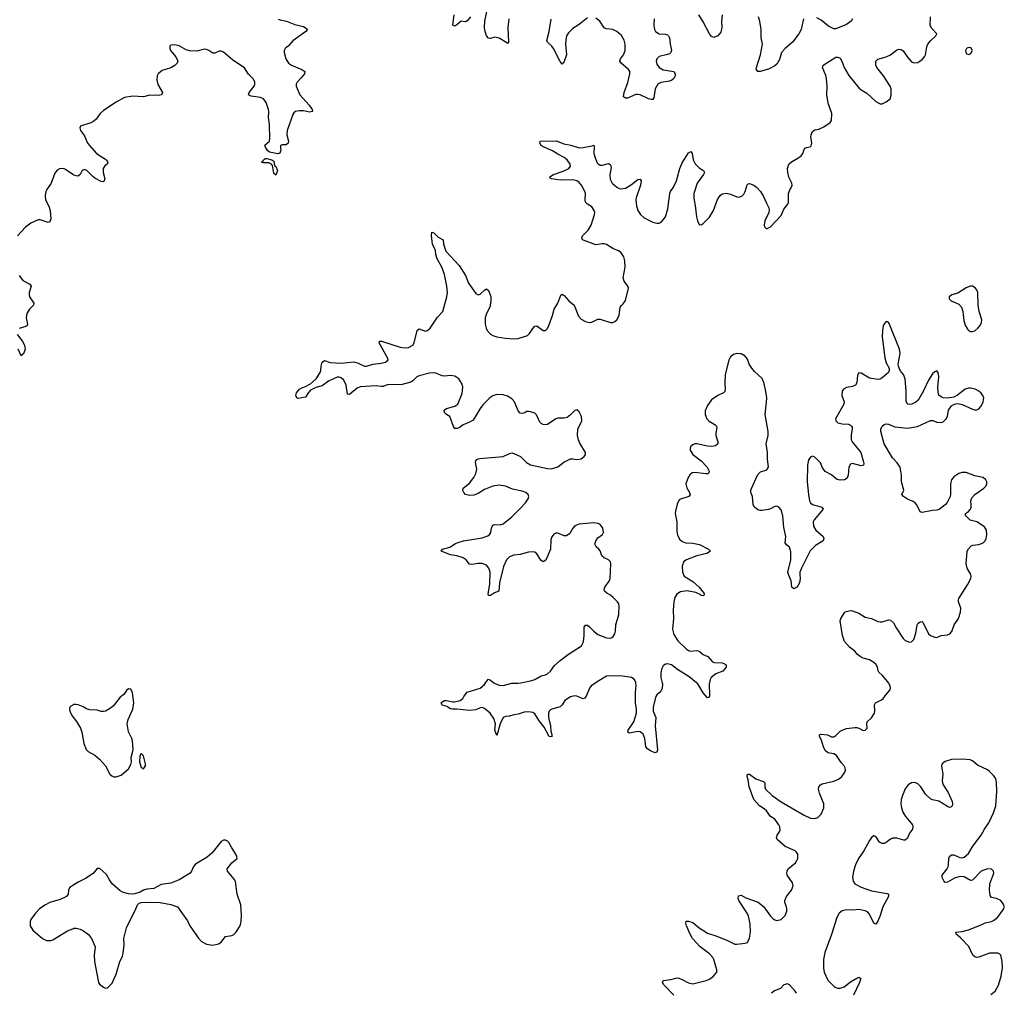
# Model space of a CAD drawing. Header units: inches. Extents: x 2143843 to 2212570, y 881249 to 1017455.
# Tile 29 of 54: x 2159495 to 2168851, y 947058 to 956303. Entities that reach past the tile are written whole.
import ezdxf

# ---------------------------------------------------------------- set-up
doc = ezdxf.new("R2010")
doc.units = ezdxf.units.IN
doc.header["$MEASUREMENT"] = 0
for name, color, linetype in [('C1954', 7, 'Continuous'), ('C1955', 7, 'Continuous'), ('C1964', 7, 'Continuous'), ('C1965', 7, 'Continuous')]:
    doc.layers.add(name, color=color, linetype=linetype)

msp = doc.modelspace()

# ---------------------------------------------------------------- linework, layer by layer
at = {"layer": 'C1954', "color": 6, "elevation": 500}
for points in [[(2160000, 949788.4), (2159982, 949778), (2159971.1, 949768.9), (2159966.4, 949753.6), (2159970.8, 949730), (2159990.5, 949690), (2160000, 949677.4)], [(2160000, 948074), (2159979.2, 948060.8), (2159968, 948050), (2159958, 948030), (2159954.8, 947990), (2159938.8, 947970), (2159878.7, 947941.3), (2159781, 947910), (2159732.8, 947887.2), (2159682, 947850), (2159645.5, 947810), (2159600.5, 947750), (2159593, 947730), (2159595.5, 947690), (2159620.5, 947650), (2159665.9, 947605.9), (2159710, 947570.3), (2159750, 947550.3), (2159790, 947548.8), (2159810, 947555.8), (2159950, 947641.3), (2160000, 947662.5)]]:
    msp.add_lwpolyline(points, dxfattribs=at)
at = {"layer": 'C1955', "color": 6, "elevation": 400}
for points in [[(2160000, 954832.9), (2159930, 954880.2), (2159910, 954888.2), (2159873.9, 954886.1), (2159850, 954872.3), (2159830, 954842.9), (2159795.2, 954750), (2159753.4, 954690), (2159744.4, 954670), (2159736.2, 954630), (2159739.7, 954590), (2159770.5, 954530.5), (2159783.4, 954490), (2159789.2, 954410.8), (2159785.7, 954390), (2159778.9, 954381.1), (2159764.4, 954375.6), (2159690, 954401), (2159670, 954401), (2159599.6, 954370), (2159551.3, 954330), (2159474.2, 954250)], [(2159490, 953870.2), (2159524.6, 953824.6), (2159592, 953790), (2159602.7, 953770), (2159585.1, 953710), (2159583.8, 953690), (2159589.1, 953670), (2159628.1, 953610), (2159626, 953590), (2159588.4, 953550), (2159563, 953510), (2159557.4, 953470), (2159570.2, 953410), (2159565.3, 953394.8), (2159553.9, 953386.1), (2159490, 953366.4)], [(2159469.4, 953310), (2159517.6, 953250), (2159539.8, 953210), (2159547.5, 953170), (2159530, 953127.8), (2159518.7, 953121.3), (2159510, 953108.7), (2159481.1, 953170)]]:
    msp.add_lwpolyline(points, dxfattribs=at)
at = {"layer": 'C1964', "color": 6}
for points, elevation in [([(2164968, 950000), (2164925.8, 949970), (2164909.4, 949950), (2164881.5, 949878.5), (2164865.4, 949854.6), (2164850, 949847.3), (2164790, 949872), (2164770, 949874.7), (2164730, 949866.5), (2164673.7, 949830), (2164649.7, 949790.3), (2164630, 949771.6), (2164550.4, 949750), (2164538.5, 949741.5), (2164526.8, 949730), (2164520.5, 949710), (2164519.2, 949670), (2164537.7, 949590), (2164541.6, 949541.6), (2164551.2, 949508.8), (2164550, 949485.1), (2164527.1, 949490), (2164478.7, 949578.7), (2164430, 949639.5), (2164390, 949705.7), (2164370, 949718.1), (2164330, 949724.5), (2164290, 949722.1), (2164230, 949700.2), (2164190, 949695.4), (2164150, 949682.8), (2164110, 949680.7), (2164090.3, 949670), (2164061.4, 949610), (2164030, 949499), (2164010, 949548), (2164015.2, 949610), (2163999.4, 949659.4), (2163965.8, 949710), (2163910, 949756), (2163890, 949763.9), (2163870, 949760.9), (2163830, 949743.4), (2163770, 949738), (2163650, 949749.9), (2163608, 949750), (2163590, 949753), (2163554.6, 949774.6), (2163508.5, 949788.5), (2163502, 949802), (2163500.7, 949810), (2163505.2, 949814.8), (2163530, 949830.2), (2163550, 949831.5), (2163610, 949819.5), (2163630, 949819.5), (2163679, 949830), (2163706, 949850), (2163714.5, 949870), (2163747.8, 949910), (2163870, 949949.3), (2163910, 949982.9), (2163921.1, 950000)], 400), ([(2164001.2, 950000), (2164011.6, 949991.6), (2164050, 949978.6), (2164090, 949974), (2164170, 949996.3), (2164230, 949995.4), (2164255.4, 950000)], 400), ([(2165600.6, 950000), (2165603, 949990), (2165600.5, 949950), (2165585.3, 949914.7), (2165550, 949885.1), (2165538.9, 949870), (2165513.6, 949770), (2165514.8, 949730), (2165538.3, 949670), (2165533.4, 949590), (2165556.7, 949363.3), (2165550, 949341.2), (2165530, 949332.7), (2165490, 949351.6), (2165463.6, 949370), (2165445.1, 949390), (2165434.3, 949470), (2165418.3, 949510), (2165404.6, 949524.6), (2165390, 949532.5), (2165370, 949535.7), (2165290, 949522), (2165272.7, 949530), (2165275.8, 949550), (2165330.3, 949629.7), (2165355.7, 949710), (2165356, 949750), (2165346.8, 949810), (2165346, 949910), (2165352.6, 949972.6), (2165350.5, 950000)], 400), ([(2165710.7, 947030), (2165616.8, 947130), (2165604.2, 947150), (2165609.6, 947170), (2165681.9, 947178.1), (2165730, 947193.2), (2165750, 947194.2), (2165790, 947180.5), (2165850, 947147.1), (2165890, 947136.8), (2166018.7, 947170), (2166050, 947182.2), (2166088.7, 947210), (2166118.7, 947250), (2166119.8, 947270), (2166089.8, 947370), (2166079.8, 947390), (2166050, 947422.5), (2165960.7, 947490), (2165887.2, 947570), (2165865.2, 947610), (2165831.3, 947690), (2165825.1, 947714.9), (2165827, 947733), (2165850, 947734.9), (2165890, 947722), (2165952, 947670), (2166030, 947620.2), (2166110, 947594.8), (2166213.9, 947553.9), (2166290, 947516.2), (2166310, 947513.8), (2166390, 947524), (2166410, 947532.4), (2166430, 947570.8), (2166440.3, 947630), (2166437.6, 947710), (2166421.4, 947781.4), (2166408.2, 947810), (2166328.6, 947930), (2166321.7, 947950), (2166325.1, 947974.9), (2166350, 947980.3), (2166396.3, 947956.3), (2166513.6, 947913.6), (2166565.6, 947870), (2166630, 947781.1), (2166650, 947759.5), (2166670, 947746), (2166690, 947740.3), (2166730, 947749), (2166770, 947786.7), (2166785.7, 947830), (2166785.4, 947850), (2166782, 947870), (2166765.1, 947910), (2166764.4, 947930), (2166781.5, 947970), (2166829.7, 948030), (2166843.5, 948070), (2166838, 948098), (2166789, 948170), (2166783.7, 948190), (2166786.2, 948210), (2166798.4, 948230), (2166865.8, 948290), (2166880.8, 948310), (2166888.9, 948331.1), (2166887.7, 948370), (2166876.4, 948390), (2166862.4, 948402.4), (2166770, 948442.6), (2166692.1, 948510), (2166685.8, 948530), (2166692.9, 948550), (2166719.3, 948590), (2166720.5, 948599.5), (2166717.5, 948630), (2166710, 948649.6), (2166670, 948703.5), (2166629.9, 948729.9), (2166590, 948782.9), (2166570, 948801.3), (2166524.8, 948830), (2166470.7, 948890.7), (2166426.6, 949010), (2166416.8, 949076.8), (2166406.9, 949110), (2166409.4, 949130), (2166430, 949130.2), (2166490, 949086.2), (2166561.8, 949061.8), (2166575.3, 949050), (2166575, 949010), (2166582.6, 948990), (2166646.2, 948930), (2166729.7, 948869.7), (2166950, 948740.7), (2167010, 948714.6), (2167050, 948709.4), (2167080.4, 948719.6), (2167109.9, 948750.1), (2167134.8, 948810), (2167136.8, 948850), (2167093.6, 948950), (2167085.5, 948990), (2167088.6, 949011.4), (2167104, 949030), (2167121.8, 949038.2), (2167230, 949065.5), (2167275.2, 949084.8), (2167307.7, 949110), (2167324.4, 949130), (2167336.8, 949150), (2167342.3, 949170), (2167339.5, 949190), (2167328.5, 949210), (2167301.9, 949241.9), (2167256.9, 949310), (2167230, 949324), (2167174.7, 949334.7), (2167150, 949356.5), (2167134.3, 949390), (2167115.4, 949455.4), (2167095.1, 949490), (2167094.8, 949505.2), (2167109.9, 949510.1), (2167170, 949504.6), (2167207.5, 949487.5), (2167230, 949486.5), (2167250, 949498), (2167290, 949538.9), (2167310, 949551), (2167350, 949565.7), (2167430, 949574.3), (2167450, 949575.1), (2167468.4, 949570), (2167510, 949546.5), (2167530, 949550.3), (2167547.4, 949570), (2167543.7, 949610), (2167547.6, 949630), (2167590, 949666), (2167617.2, 949710), (2167622.1, 949730), (2167616.8, 949790), (2167626.6, 949810), (2167683.6, 949836.4), (2167701.3, 949850), (2167727.1, 949890), (2167762, 949930), (2167768.8, 949950), (2167765.5, 949970), (2167749.3, 950000)], 400), ([(2166049.5, 950000), (2166048, 949992), (2166048.5, 949871.5), (2166039.9, 949860.1), (2166030, 949857), (2165990, 949904), (2165937.6, 949990), (2165925.8, 950000)], 400), ([(2160000, 949677.4), (2160033.4, 949633.4), (2160071.8, 949570), (2160083.6, 949530), (2160102.9, 949422.9), (2160125.7, 949365.7), (2160146, 949346), (2160210, 949310.4), (2160253, 949273), (2160310.4, 949210), (2160350.5, 949130.5), (2160370, 949114.8), (2160390, 949106.8), (2160410, 949107.3), (2160458.4, 949121.6), (2160530, 949182.8), (2160550, 949222.8), (2160556.8, 949250), (2160552.8, 949290), (2160571.1, 949350), (2160572.6, 949370), (2160566.9, 949446.9), (2160561.6, 949470), (2160530, 949535.3), (2160516.3, 949610), (2160525.6, 949650), (2160571.3, 949748.7), (2160578.7, 949810), (2160565.6, 949905.6), (2160550, 949938), (2160530, 949942), (2160510, 949928), (2160484.7, 949890), (2160450, 949864), (2160382.6, 949777.4), (2160349, 949751), (2160310, 949731.3), (2160290, 949726.6), (2160270, 949728), (2160230, 949738.7), (2160162.5, 949742.5), (2160130, 949752.3), (2160099, 949770), (2160050, 949789.3), (2160027.1, 949792.9), (2160007.3, 949792.7), (2160000, 949788.4)], 500), ([(2168724.1, 947035.9), (2168764.7, 947070), (2168795.1, 947124.9), (2168822.5, 947210), (2168833.4, 947290), (2168831.5, 947351.5), (2168818.9, 947410), (2168810, 947421.5), (2168790.9, 947430.9), (2168710.6, 947429.4), (2168610, 947392.5), (2168590, 947388.7), (2168570, 947394), (2168552.2, 947412.2), (2168513.2, 947493.2), (2168434.7, 947574.7), (2168392.8, 947610), (2168389.7, 947630), (2168450, 947636.1), (2168510, 947652.1), (2168630, 947698), (2168670, 947717.7), (2168730, 947730.2), (2168750, 947740.9), (2168786.9, 947770), (2168847.8, 947850), (2168851.1, 947870), (2168848, 947890), (2168818.4, 947930), (2168777.2, 947950), (2168730, 947957.4), (2168716.6, 947976.6), (2168710.5, 948030), (2168713.8, 948090), (2168750.6, 948190), (2168748.8, 948210), (2168728.6, 948228.6), (2168690, 948232.3), (2168632.2, 948210), (2168550, 948124.2), (2168530, 948121.4), (2168470, 948155.8), (2168430, 948157.3), (2168378.1, 948141.9), (2168310, 948103.5), (2168290, 948103.1), (2168275.8, 948115.8), (2168261.5, 948150), (2168261.5, 948170), (2168308.8, 948230), (2168317.3, 948250), (2168321.8, 948270), (2168323.2, 948330), (2168329.9, 948350.1), (2168350, 948364.7), (2168370, 948365.4), (2168430, 948340.2), (2168450, 948336.9), (2168470, 948343.2), (2168510, 948376.9), (2168552.2, 948447.8), (2168629.8, 948550), (2168662.2, 948610), (2168704.5, 948670), (2168750, 948762.4), (2168769.9, 948830), (2168781.4, 948970), (2168778.4, 949050), (2168769.1, 949090), (2168750, 949118.8), (2168710, 949157.8), (2168690, 949171.5), (2168596.3, 949216.3), (2168550, 949257.4), (2168527.2, 949267.2), (2168453.4, 949273.4), (2168350, 949272.2), (2168290, 949253.2), (2168260.8, 949230), (2168254.2, 949210), (2168266.1, 949130), (2168260.8, 949070), (2168263.6, 949050), (2168270.6, 949030), (2168317, 948957), (2168355.5, 948870), (2168359, 948850), (2168355.5, 948830), (2168342.5, 948817.5), (2168330, 948814.8), (2168310, 948823.8), (2168230, 948873.9), (2168170, 948886.2), (2168150, 948896.7), (2168102.1, 948942.1), (2168058.8, 949010), (2168030, 949038), (2168010, 949047.8), (2167989.3, 949050.7), (2167970, 949048.5), (2167938.7, 949030), (2167910, 948991.5), (2167883.2, 948930), (2167872.3, 948890), (2167869.2, 948850), (2167874.2, 948810), (2167887.3, 948770), (2167912.3, 948730), (2167967.1, 948667.1), (2167978.2, 948650), (2167983.2, 948630), (2167979.7, 948610), (2167950.1, 948569.9), (2167930, 948522), (2167910, 948505), (2167895.2, 948504.8), (2167830, 948521.8), (2167790, 948523.2), (2167770, 948514.4), (2167730, 948482.6), (2167710, 948473.6), (2167690, 948473), (2167666.3, 948486.3), (2167630, 948539.6), (2167610, 948546), (2167590, 948529.7), (2167570, 948501), (2167517.5, 948402.5), (2167465.5, 948330), (2167436.4, 948270), (2167417.6, 948210), (2167410.1, 948150), (2167415.3, 948115.3), (2167430.2, 948090), (2167490, 948055.6), (2167590, 948022.2), (2167736.9, 947996.9), (2167750.4, 947990), (2167750.3, 947970), (2167698, 947870), (2167672.5, 947787.5), (2167650, 947733.6), (2167630, 947706.9), (2167610, 947714), (2167570, 947799.8), (2167550, 947822), (2167530, 947833.1), (2167470, 947843.5), (2167410, 947839.9), (2167350, 947842.5), (2167310, 947831.5), (2167282.4, 947810), (2167259.6, 947770), (2167210, 947607.3), (2167145.4, 947434.6), (2167132.7, 947370), (2167131.5, 947291.5), (2167138.1, 947250), (2167173.4, 947173.4), (2167234, 947114), (2167250, 947102.6), (2167270, 947096.6), (2167290, 947097), (2167329, 947111), (2167390, 947158.3), (2167450, 947192.2), (2167470, 947200.3), (2167487.7, 947190), (2167474.4, 947150), (2167417, 947030)], 400), ([(2160000, 947662.5), (2160010, 947666.7), (2160030, 947668.4), (2160070, 947657.1), (2160101.4, 947641.4), (2160147.1, 947607.1), (2160176.3, 947570), (2160210.6, 947490), (2160201.6, 947410), (2160206.7, 947350), (2160244, 947150), (2160253.7, 947133.7), (2160290, 947106), (2160310, 947096), (2160330, 947101), (2160373.9, 947146.1), (2160412.8, 947230), (2160445.1, 947350), (2160470, 947399.1), (2160478.4, 947430), (2160487.4, 947510), (2160485.4, 947570), (2160509.6, 947670), (2160598, 947850), (2160613.2, 947890), (2160630, 947904), (2160649.7, 947910.3), (2160724.2, 947915.8), (2160830, 947911.6), (2160930, 947892.7), (2160994.8, 947870), (2161090, 947736), (2161113, 947690), (2161192.7, 947572.7), (2161222.2, 947542.2), (2161270, 947514.4), (2161330, 947506.7), (2161382.7, 947517.3), (2161410, 947533.4), (2161450, 947586.8), (2161510, 947598), (2161530, 947607.7), (2161550, 947627.3), (2161588.3, 947690), (2161598.5, 947730), (2161603.9, 947790), (2161594.6, 947890), (2161560.9, 947990), (2161546.8, 948110), (2161534.1, 948134.1), (2161469.4, 948210), (2161465.6, 948230), (2161510, 948288.4), (2161562, 948330), (2161559, 948350), (2161549, 948370), (2161509.2, 948430), (2161482, 948482), (2161470, 948495.3), (2161450, 948504), (2161430, 948504), (2161410, 948492.7), (2161321.2, 948378.8), (2161276.9, 948343.1), (2161165.3, 948274.8), (2161146.5, 948253.5), (2161128.2, 948210), (2161114, 948190), (2161010, 948127.3), (2160930, 948095.1), (2160838, 948082), (2160770, 948045.2), (2160702, 948038), (2160670.7, 948029.3), (2160638, 948010), (2160590, 947993), (2160570, 947989.7), (2160530, 947994.8), (2160470, 948009.7), (2160450, 948021.6), (2160374.5, 948090), (2160347.2, 948127.2), (2160318.6, 948178.6), (2160254.8, 948234.8), (2160230, 948233.2), (2160191.7, 948188.3), (2160119.4, 948140.6), (2160050, 948105.6), (2160000, 948074)], 500), ([(2166876, 947050), (2166863.5, 947070), (2166810.9, 947130), (2166790, 947136.8), (2166754.9, 947130), (2166725.9, 947094.1), (2166667.1, 947072.9), (2166638.7, 947050)], 400)]:
    msp.add_lwpolyline(points, dxfattribs=dict(at, elevation=elevation))
at = {"layer": 'C1964', "color": 6, "elevation": 500}
msp.add_lwpolyline([(2160650, 949329.2), (2160634.9, 949305.1), (2160634, 949250), (2160650, 949194.8), (2160670, 949180.7), (2160689.4, 949210), (2160689.4, 949230.6), (2160670, 949305.2)], close=True, dxfattribs=at)
at = {"layer": 'C1965', "color": 6, "elevation": 400}
for points in [[(2163777.9, 956330), (2163748.1, 956291.9), (2163730, 956282.3), (2163690, 956289.8), (2163650, 956254.3), (2163630, 956243), (2163609.7, 956249.7), (2163624, 956350)], [(2164143.6, 956310), (2164133.7, 956230), (2164138.9, 956090), (2164130, 956076.2), (2164124, 956084), (2164050, 956127.6), (2164010, 956136.8), (2163970, 956125.8), (2163950, 956127.4), (2163930, 956149.7), (2163916.5, 956190), (2163911.1, 956230), (2163915.2, 956290), (2163941, 956410)], [(2166170.1, 956349.9), (2166164.8, 956290), (2166166.8, 956230), (2166156.3, 956183.7), (2166130, 956149.5), (2166090, 956134.5), (2166070, 956144.5), (2166050, 956167.8), (2165990, 956283.6), (2165948.5, 956348.5)], [(2161950, 956308.5), (2161970, 956301), (2162030, 956287.8), (2162110, 956259), (2162190, 956238.2), (2162208.2, 956230), (2162228, 956210), (2162214.9, 956190), (2162090, 956100.8), (2162050, 956056), (2162017.8, 956030), (2162008.2, 956010), (2162006.4, 955990), (2162023, 955930), (2162050, 955889.3), (2162077.4, 955870), (2162177.1, 955830), (2162204.2, 955810), (2162200.3, 955790), (2162170.2, 955750), (2162132.2, 955710), (2162123.2, 955690), (2162121.6, 955670), (2162157.6, 955590), (2162246.4, 955490), (2162273, 955450), (2162277.6, 955430), (2162250, 955424.9), (2162190, 955436.7), (2162150, 955437.9), (2162114, 955430), (2162100.7, 955419.3), (2162090, 955401.6), (2162035.1, 955250), (2162034.4, 955210), (2162048.5, 955150), (2162046.7, 955130), (2162027.6, 955112.4), (2161987.9, 955112.1), (2161974, 955106), (2161971.6, 955090), (2161975.9, 955064.1), (2161965.3, 955034.7), (2161947.5, 955027.5), (2161870, 955044.5), (2161850, 955060.7), (2161829.7, 955090), (2161825.4, 955110), (2161867.8, 955150), (2161870.6, 955169.4), (2161867.3, 955310), (2161858.5, 955370), (2161862.1, 955430), (2161857.9, 955450), (2161836.5, 955516.5), (2161810, 955550.5), (2161782.4, 955562.4), (2161694.8, 955574.8), (2161668, 955588), (2161674.5, 955610), (2161721.4, 955670), (2161729.9, 955690), (2161729.9, 955710), (2161716.7, 955736.7), (2161670, 955784.4), (2161630, 955844.2), (2161518.8, 955918.8), (2161430, 955993.3), (2161410, 956003.5), (2161390, 956003.5), (2161350, 955984.8), (2161330, 955984.8), (2161291.8, 956011.8), (2161270, 956020.8), (2161250, 956022.4), (2161177.1, 956002.9), (2161110, 956007.3), (2161078, 956018), (2161010, 956055.5), (2160970, 956064.4), (2160930, 956060.9), (2160920.5, 956050), (2160920.4, 956030), (2160928.8, 956010), (2160976.9, 955950), (2160996.9, 955910), (2160991.8, 955890), (2160970, 955867.1), (2160930, 955845.6), (2160850, 955821.6), (2160809.2, 955790), (2160801, 955770), (2160798.2, 955730), (2160808.4, 955688.4), (2160850.4, 955610), (2160840.7, 955590), (2160810, 955583.1), (2160730, 955587.1), (2160670, 955568.3), (2160570, 955575.1), (2160490, 955564.2), (2160410, 955520.4), (2160290, 955439.8), (2160260.7, 955410), (2160221.7, 955358.3), (2160200.6, 955339.4), (2160170, 955322.4), (2160074, 955290), (2160065.3, 955274.7), (2160072.7, 955250), (2160110, 955199.1), (2160137.2, 955137.2), (2160154.3, 955110), (2160223.6, 955030), (2160318.7, 954970), (2160333.4, 954950), (2160326.4, 954930), (2160304.7, 954915.3), (2160287.8, 954890), (2160286.9, 954850), (2160302.3, 954790), (2160295.4, 954764.6), (2160290, 954761.1), (2160270, 954766), (2160210, 954797), (2160190, 954811.6), (2160133.8, 954870), (2160110, 954878.9), (2160089.1, 954870), (2160068.6, 954831.4), (2160050, 954817.2), (2160030, 954818), (2160010, 954826.1), (2160000, 954832.9)], [(2164255.4, 950000), (2164350, 950017.3), (2164389.9, 950030.1), (2164450, 950067.1), (2164490, 950076.1), (2164510, 950085.8), (2164538.3, 950110), (2164576.6, 950163.4), (2164630, 950213.2), (2164708.7, 950271.3), (2164834.3, 950350), (2164853.7, 950390), (2164859.5, 950450), (2164859.6, 950530), (2164870, 950547.3), (2164890, 950546.4), (2164910, 950532.2), (2164950.3, 950490), (2164990, 950459.5), (2165070, 950426.3), (2165110, 950424), (2165130, 950434.9), (2165150, 950463.8), (2165157.8, 950490), (2165159.1, 950550), (2165187.2, 950650), (2165192.3, 950732.3), (2165187.7, 950750), (2165174.5, 950770), (2165135.6, 950810), (2165110, 950833.8), (2165072.7, 950852.7), (2165051.1, 950871.1), (2165048.3, 950890), (2165055.1, 950910), (2165094.7, 950965.3), (2165107.1, 950990), (2165111.3, 951130), (2165107.4, 951150), (2165091.2, 951170), (2165048.2, 951188.2), (2165025.9, 951205.9), (2165010, 951254), (2164998.8, 951270), (2164971.8, 951291.8), (2164962, 951310), (2164962.8, 951330), (2164977.4, 951362.6), (2164990, 951378.2), (2165031.9, 951410), (2165042.2, 951430), (2165035.7, 951470), (2165023.9, 951490), (2165006.6, 951506.6), (2164990, 951514.2), (2164950, 951521.8), (2164810, 951507.3), (2164768.5, 951491.5), (2164749.4, 951470.6), (2164722.5, 951417.5), (2164690, 951397.6), (2164670, 951397.3), (2164610, 951423.1), (2164590, 951421.1), (2164570, 951411.2), (2164551.3, 951388.7), (2164542.5, 951357.5), (2164538.2, 951270), (2164493.2, 951166.9), (2164470, 951149.7), (2164450, 951162.6), (2164410, 951226.2), (2164390, 951240.7), (2164370, 951244.6), (2164330, 951241.6), (2164250, 951218.6), (2164190, 951213.9), (2164150, 951198.2), (2164120.2, 951170), (2164093.5, 951106.5), (2164054, 950950), (2164048, 950872), (2164005.5, 950854.5), (2163969.7, 950829.7), (2163950, 950829.5), (2163945.5, 950845.5), (2163963.1, 950936.9), (2163964, 951050), (2163952.6, 951090), (2163930, 951116.5), (2163890, 951135.2), (2163850, 951135.4), (2163790, 951124.2), (2163770, 951127.7), (2163736.4, 951170), (2163710, 951186.4), (2163647.8, 951207.8), (2163590, 951217.7), (2163500.9, 951250), (2163514, 951270), (2163580.7, 951290), (2163636.6, 951323.4), (2163670, 951337.7), (2163710.5, 951349.5), (2163890, 951376.4), (2163942.4, 951397.6), (2163958.8, 951410), (2163971.3, 951428.7), (2163976.5, 951470), (2163990, 951499.1), (2164010, 951503), (2164059.6, 951500.4), (2164088.3, 951511.7), (2164170, 951577.8), (2164250, 951656.6), (2164301.2, 951710), (2164327.6, 951750), (2164331.3, 951770), (2164326.2, 951790), (2164303.5, 951810), (2164270, 951821.1), (2164179.2, 951839.2), (2164110, 951868.8), (2164050, 951878), (2163990.1, 951869.9), (2163910, 951835.7), (2163850, 951800.2), (2163810, 951782.5), (2163770, 951778.9), (2163731, 951791), (2163713.6, 951810), (2163706.9, 951826.9), (2163709.6, 951850), (2163770, 951897.7), (2163809, 951950), (2163829, 951990), (2163838.7, 952030), (2163827, 952093), (2163828.6, 952110), (2163838.6, 952121.4), (2163850.7, 952129.3), (2163867.7, 952132.3), (2164089.1, 952150.9), (2164150, 952180.7), (2164170, 952185.2), (2164190, 952180.7), (2164252.4, 952152.4), (2164310, 952095.2), (2164350, 952072.9), (2164510, 952037.1), (2164544.9, 952035.1), (2164610, 952052.3), (2164664, 952096), (2164730, 952129.1), (2164750, 952130.2), (2164790, 952123.2), (2164830, 952129), (2164858.7, 952150), (2164871.3, 952170), (2164871.3, 952190), (2164817.3, 952277.3), (2164804, 952310), (2164795.4, 952350), (2164798.4, 952410), (2164836, 952490), (2164833.1, 952530), (2164810, 952577), (2164790, 952593.2), (2164770, 952589.4), (2164730, 952545.6), (2164697.2, 952522.8), (2164670, 952515.1), (2164610, 952514.5), (2164590, 952508.6), (2164510, 952455.1), (2164490, 952450.8), (2164470, 952454.2), (2164450, 952463.5), (2164436.8, 952476.8), (2164405.9, 952545.9), (2164390, 952561.6), (2164350, 952576.3), (2164330, 952578.9), (2164310, 952577.7), (2164293.3, 952566.7), (2164270, 952560.3), (2164250, 952563.5), (2164230, 952585.1), (2164195.2, 952670), (2164170, 952698.9), (2164130, 952723.7), (2164090, 952738.3), (2164030, 952738.9), (2163992.3, 952727.7), (2163962.8, 952710), (2163896.4, 952643.6), (2163870, 952608.7), (2163802.9, 952497.1), (2163770, 952477), (2163710, 952451.8), (2163670, 952423.2), (2163650, 952416.2), (2163630, 952416.9), (2163617.4, 952437.4), (2163583.5, 952530), (2163550, 952550.7), (2163529.9, 952569.9), (2163528.4, 952590), (2163550, 952605.7), (2163629.9, 952630.1), (2163658.4, 952650), (2163700.2, 952750), (2163706.9, 952810), (2163700, 952840), (2163667.7, 952887.7), (2163630, 952915), (2163590, 952922.2), (2163530, 952914.8), (2163510, 952917.7), (2163450, 952943.7), (2163430, 952946.6), (2163390, 952942.9), (2163290, 952917.7), (2163270, 952908.4), (2163230.1, 952869.9), (2163210, 952857.8), (2163130, 952835.6), (2163070, 952831.4), (2163004.5, 952835.5), (2162987.3, 952832.7), (2162950, 952816.5), (2162930, 952814.8), (2162881.5, 952821.5), (2162730, 952814.6), (2162700.8, 952799.2), (2162630, 952741.7), (2162610, 952742.7), (2162596.5, 952830), (2162576.1, 952876.1), (2162550, 952899.2), (2162530, 952905.3), (2162510, 952904.5), (2162430, 952865.8), (2162370, 952821.3), (2162310, 952806.1), (2162259.5, 952780.5), (2162239.4, 952760.6), (2162210, 952716.4), (2162142.2, 952702.3), (2162127.1, 952707.1), (2162118, 952730), (2162124.2, 952755.8), (2162152, 952790), (2162175.2, 952804.8), (2162210, 952815.4), (2162257.5, 952842.5), (2162311.6, 952888.4), (2162349.9, 952950.1), (2162356.8, 952970), (2162358.2, 953010), (2162370, 953048.4), (2162390, 953064.2), (2162445.5, 953045.5), (2162550, 953038.3), (2162670, 953050.1), (2162710, 953037.1), (2162770, 953008.9), (2162790, 953010.1), (2162850, 953029.6), (2162930, 953038.8), (2162970, 953048.1), (2162995.1, 953070), (2162990.8, 953090), (2162909.8, 953230), (2162912.7, 953247.3), (2162933.8, 953246.2), (2163109.1, 953189.1), (2163150, 953184.2), (2163190, 953188.3), (2163230, 953208.6), (2163243.9, 953230), (2163271.1, 953350), (2163290, 953363.5), (2163350, 953343.5), (2163370, 953350.2), (2163394.4, 953370), (2163465.1, 953474.9), (2163514.6, 953530), (2163554.4, 953670), (2163558.5, 953710), (2163554.2, 953770), (2163530, 953879.5), (2163506.2, 953950), (2163461.4, 954030), (2163449.8, 954070), (2163445.7, 954110), (2163417.9, 954170), (2163406.9, 954253.1), (2163410, 954284.7), (2163430, 954275.5), (2163470, 954234.9), (2163517.6, 954210), (2163522, 954170), (2163542.8, 954102.8), (2163670, 953966.2), (2163730.1, 953870), (2163758.2, 953798.2), (2163830, 953700.3), (2163850, 953688.9), (2163870, 953692.9), (2163910, 953733.4), (2163930, 953743.6), (2163950, 953728.4), (2163971.4, 953671.4), (2163971.9, 953631.9), (2163961.4, 953570), (2163930.7, 953510), (2163917.8, 953470), (2163916.5, 953410), (2163926, 953370), (2163936.5, 953350), (2163970, 953312.9), (2163990, 953300.2), (2164027.2, 953287.2), (2164110, 953275.5), (2164190, 953268.6), (2164230, 953274.2), (2164319, 953301), (2164339.2, 953320.8), (2164370, 953369.2), (2164389, 953390), (2164410, 953394.6), (2164470, 953347.5), (2164490, 953349.2), (2164510, 953369.1), (2164522.5, 953397.5), (2164556.9, 953490), (2164572.2, 953550), (2164609.4, 953610), (2164636.8, 953683.2), (2164650, 953693.8), (2164670, 953681.8), (2164711.9, 953631.9), (2164762.3, 953590), (2164805.3, 953485.3), (2164830, 953457.2), (2164870, 953432.8), (2164910, 953424), (2164930, 953427.9), (2164990, 953455), (2165010, 953456.6), (2165110, 953424.9), (2165130, 953425.5), (2165150, 953434.3), (2165168.2, 953450), (2165189.8, 953490), (2165200.5, 953570), (2165212.3, 953587.7), (2165230, 953602.4), (2165250, 953634), (2165279.1, 953750), (2165274.3, 953770), (2165239.3, 953819.2), (2165230.6, 953850), (2165249.2, 953950), (2165246, 954010), (2165235.5, 954050), (2165210, 954087), (2165190, 954102.6), (2165130, 954128.2), (2165070, 954165), (2165050, 954172.3), (2165030, 954173.2), (2164970, 954163.6), (2164842, 954210), (2164835.8, 954230), (2164843.9, 954250), (2164897, 954303), (2164925, 954350), (2164958, 954450), (2164959, 954470), (2164953.7, 954490), (2164930, 954524.2), (2164889.4, 954549.4), (2164871.4, 954570), (2164867.4, 954590), (2164871.9, 954650), (2164866, 954670), (2164833, 954730), (2164810, 954755.8), (2164788.7, 954770), (2164750, 954780.1), (2164630, 954778.8), (2164548.8, 954788.8), (2164537, 954797), (2164532.3, 954810), (2164568.7, 954830), (2164657.9, 954862.1), (2164711.8, 954888.2), (2164728.3, 954910), (2164727.2, 954930), (2164697.3, 954970), (2164670, 954993.4), (2164610, 955023.3), (2164556.4, 955056.4), (2164477.3, 955090), (2164450, 955108.6), (2164436.8, 955130), (2164441.2, 955150), (2164592, 955152), (2164663.9, 955124), (2164730.9, 955110.9), (2164810, 955086.3), (2164850, 955086.9), (2164936, 955104), (2164950, 955110.4), (2164953.9, 955093.9), (2164951.3, 955030), (2164962.6, 954990), (2164983.5, 954943.5), (2164992.1, 954932.1), (2165010, 954921.5), (2165030, 954921.7), (2165090, 954935.5), (2165107.1, 954927.1), (2165113.4, 954913.4), (2165114.4, 954894.4), (2165103.9, 954830), (2165106.1, 954786.1), (2165124.7, 954750), (2165170, 954711.3), (2165190, 954699.7), (2165210, 954695.2), (2165250, 954701), (2165310, 954735.6), (2165370, 954782.9), (2165390, 954788.5), (2165399.7, 954770), (2165395.5, 954730), (2165351.7, 954610), (2165348.6, 954590), (2165354.7, 954534.7), (2165367.5, 954490), (2165392.4, 954452.4), (2165430, 954419.8), (2165510, 954377.5), (2165550, 954368.3), (2165570, 954370.2), (2165590, 954379.7), (2165610, 954399.1), (2165630, 954430.3), (2165653.3, 954506.7), (2165671.8, 954650), (2165679.9, 954670), (2165707.9, 954712.1), (2165734.7, 954770), (2165767.8, 954890), (2165790, 954942.7), (2165850, 955038.3), (2165871.4, 955051.4), (2165885.3, 955030), (2165895.9, 954970), (2165913.7, 954933.7), (2165950, 954894.3), (2165991.8, 954870), (2166000.8, 954850), (2165992.9, 954830), (2165931, 954750), (2165900.9, 954650), (2165900.2, 954610), (2165917.7, 954510), (2165925.8, 954430), (2165935.2, 954390), (2165950, 954356.3), (2165970, 954353.7), (2165990, 954365.5), (2166050, 954426.2), (2166089, 954490), (2166125.2, 954594.8), (2166150, 954632.4), (2166170, 954647.2), (2166210, 954654.7), (2166250, 954644.1), (2166310, 954618), (2166330, 954614.9), (2166360.5, 954630), (2166375.4, 954644.6), (2166388.7, 954670), (2166407.3, 954732.7), (2166418, 954742), (2166430, 954744.9), (2166470, 954730.3), (2166496, 954710), (2166535.6, 954670), (2166560.8, 954630), (2166590, 954558.8), (2166614.9, 954514.9), (2166617.1, 954497.1), (2166614, 954470), (2166574.9, 954390), (2166568.4, 954348.4), (2166573.4, 954333.4), (2166590, 954316), (2166630, 954335.5), (2166730, 954442), (2166757.2, 954502.8), (2166793.3, 954550), (2166801.3, 954570), (2166801.7, 954650), (2166814, 954686), (2166829.7, 954710), (2166834.2, 954730), (2166831.8, 954750), (2166804.9, 954804.9), (2166792.8, 954850), (2166792.1, 954890), (2166805.1, 954930), (2166827.7, 954952.3), (2166890, 954987.6), (2166919.7, 955010), (2166937.3, 955030), (2166949.8, 955070.2), (2166958.7, 955081.3), (2166970, 955088.9), (2167005.1, 955094.9), (2167016.2, 955103.8), (2167023, 955130), (2167011.9, 955190), (2167015.1, 955210), (2167030, 955241.3), (2167050, 955255.2), (2167090, 955263.2), (2167134.8, 955285.2), (2167194.9, 955325.1), (2167210, 955346), (2167212.8, 955410), (2167177.5, 955510), (2167164.4, 955590), (2167168.5, 955670), (2167161.4, 955741.4), (2167154.1, 955774.1), (2167123, 955850), (2167128.5, 955871.5), (2167250, 955946.7), (2167270, 955946.7), (2167290, 955937.1), (2167307.3, 955907.3), (2167330.2, 955850), (2167373.2, 955773.3), (2167470, 955655.6), (2167490, 955636.5), (2167543.8, 955603.8), (2167630, 955526.3), (2167670, 955503.7), (2167690, 955503.1), (2167730, 955521.3), (2167767.3, 955550), (2167775.6, 955584.4), (2167775.5, 955644.5), (2167766.3, 955670), (2167704.2, 955770), (2167639.4, 955850), (2167629.8, 955870.2), (2167630, 955910.4), (2167650.7, 955929.3), (2167730, 955951.1), (2167770, 955967.8), (2167826.4, 956013.6), (2167850, 956023.8), (2167870, 956020.6), (2167890, 956006), (2167930, 955947.4), (2167970, 955902.3), (2167990, 955892.7), (2168030, 955897.3), (2168070, 955924), (2168093.5, 955950), (2168103.5, 955970), (2168116.1, 956043.9), (2168125.1, 956070), (2168150, 956103), (2168201.2, 956150), (2168209.2, 956170), (2168160.9, 956220.9), (2168146.9, 956246.9), (2168148.3, 956330)], [(2164890, 956321), (2164810, 956256.8), (2164750, 956219.3), (2164710, 956177.3), (2164691.8, 956148.2), (2164682.9, 956110), (2164682.1, 956070), (2164691.7, 955970), (2164670, 955904.5), (2164650, 955879.6), (2164630, 955906), (2164568.6, 956030), (2164552.1, 956052.1), (2164509.4, 956089.4), (2164504.8, 956104.8), (2164526.8, 956190), (2164546.6, 956306.6)], [(2165523.9, 956310), (2165520.2, 956250), (2165525.6, 956210), (2165537.7, 956190), (2165570, 956170.2), (2165630, 956164.9), (2165650, 956158.7), (2165660.4, 956150), (2165668.7, 956130), (2165674.9, 956070), (2165686.7, 956030), (2165687.9, 956010), (2165680.9, 955990), (2165670, 955979.8), (2165650, 955971.9), (2165570, 955954.6), (2165547.7, 955932.3), (2165542.3, 955910), (2165550, 955881.3), (2165572.7, 955850), (2165610, 955827), (2165710.2, 955810.2), (2165724.9, 955790), (2165722.6, 955770), (2165710, 955742.9), (2165692.7, 955727.3), (2165670, 955719.8), (2165590, 955707.4), (2165559.1, 955690), (2165532.7, 955647.3), (2165520.9, 955559.1), (2165510, 955544.2), (2165496, 955544), (2165470, 955549.8), (2165390, 955587.7), (2165370, 955591.8), (2165349.4, 955590.6), (2165270, 955556), (2165250, 955555.6), (2165232, 955570), (2165238.7, 955610), (2165275.1, 955704.9), (2165293.3, 955790), (2165292.2, 955810), (2165280.3, 955830), (2165208.9, 955888.9), (2165198, 955910), (2165204, 955930), (2165234, 955970), (2165248.1, 956010), (2165248.8, 956070), (2165239.4, 956110), (2165212.5, 956152.5), (2165169.6, 956189.6), (2165130, 956209), (2165070, 956215.9), (2165050, 956226.4), (2165008.6, 956290), (2164970, 956317.4)], [(2166947.3, 956312.7), (2166940.4, 956299.6), (2166920.1, 956210), (2166897.7, 956170), (2166836.9, 956090), (2166768.2, 956030), (2166735.4, 955990), (2166713.8, 955926.2), (2166690, 955881.7), (2166670, 955863.8), (2166610, 955834.2), (2166530, 955809.8), (2166510, 955811.8), (2166493.6, 955833.6), (2166495.4, 955850), (2166535, 955970), (2166551.9, 956070), (2166541.1, 956130), (2166539.2, 956210), (2166529.1, 956289.1), (2166516.4, 956330)], [(2167408, 956310), (2167395.5, 956290), (2167350, 956258.2), (2167250, 956216.5), (2167230, 956215.9), (2167181.4, 956241.4), (2167110, 956298.7), (2167070, 956320.6)], [(2167749.3, 950000), (2167743.9, 950010), (2167693.6, 950070), (2167659.6, 950099.6), (2167652.4, 950112.4), (2167645.4, 950150), (2167630, 950176.1), (2167610, 950193.9), (2167570, 950217), (2167510, 950235.1), (2167481, 950250), (2167456.2, 950270), (2167430, 950301.4), (2167379.2, 950339.2), (2167333.8, 950393.8), (2167313.6, 950450), (2167291.1, 950590), (2167296.3, 950610), (2167337, 950670), (2167350, 950678.7), (2167390, 950688.5), (2167410, 950685.3), (2167470, 950662), (2167530, 950624), (2167590, 950611.3), (2167650, 950583.9), (2167670, 950579.1), (2167690, 950579.7), (2167750, 950599.1), (2167770, 950594), (2167798, 950570), (2167822.5, 950522.5), (2167890, 950420.3), (2167910, 950402), (2167950, 950386.3), (2167970, 950388.8), (2167990, 950410.5), (2168009.3, 950470.8), (2168023, 950550), (2168030, 950562), (2168050, 950578.2), (2168070, 950581.3), (2168075.8, 950575.8), (2168130, 950464), (2168150, 950450.6), (2168190, 950434), (2168210, 950430.7), (2168250, 950450.4), (2168310, 950454.4), (2168333.5, 950466.5), (2168352, 950488), (2168375.1, 950550), (2168416.4, 950610), (2168434.8, 950670), (2168437.2, 950710), (2168416.5, 950770), (2168414.4, 950790), (2168418.2, 950801.9), (2168501.5, 950930), (2168534.5, 950990), (2168536.8, 951010), (2168532.9, 951030), (2168498.6, 951090), (2168488.2, 951130), (2168499, 951250), (2168510, 951274.3), (2168537.6, 951302.4), (2168551.4, 951308.6), (2168610, 951313), (2168651.2, 951328.8), (2168668.4, 951350), (2168677.3, 951370), (2168686.2, 951410), (2168682.6, 951450), (2168662, 951482), (2168588.5, 951528.5), (2168526.4, 951546.4), (2168482.3, 951590), (2168483.5, 951610), (2168510, 951629.1), (2168530, 951651.8), (2168536.7, 951670), (2168537.3, 951690), (2168531.6, 951730), (2168541.5, 951758.5), (2168571.4, 951788.6), (2168657.7, 951850), (2168676, 951870), (2168685.4, 951890), (2168684, 951910), (2168676.9, 951930), (2168650, 951951.9), (2168570, 951968.4), (2168490, 951999.2), (2168450, 951999.9), (2168418, 951990), (2168370, 951956.5), (2168349.5, 951930), (2168339.1, 951890), (2168339.6, 951790), (2168335.8, 951770), (2168306.7, 951713.3), (2168287.9, 951692.1), (2168231.4, 951648.6), (2168210, 951640.3), (2168170, 951637.4), (2168070, 951619.4), (2168050, 951626), (2168018.8, 951690), (2168004, 951710), (2167983.7, 951723.7), (2167930, 951743.9), (2167893.5, 951770), (2167878.7, 951790), (2167895.3, 951830), (2167872.7, 951910), (2167873.1, 951973.1), (2167860.4, 952050), (2167831.7, 952091.7), (2167790, 952138.5), (2167708.9, 952270), (2167677.7, 952390), (2167676.9, 952410), (2167690, 952439.3), (2167710, 952454.6), (2167730, 952460.3), (2167750, 952456.9), (2167811.6, 952431.6), (2167930, 952420.4), (2168025.4, 952434.6), (2168150, 952492.3), (2168171.9, 952491.9), (2168210, 952477.3), (2168250, 952474.3), (2168270, 952481.7), (2168299.8, 952510), (2168309.8, 952530), (2168322, 952590), (2168348.5, 952631.5), (2168370, 952646.7), (2168390, 952653), (2168410, 952654.9), (2168450, 952646), (2168550, 952601.1), (2168570, 952594), (2168590, 952594.9), (2168610, 952605.5), (2168630, 952628.2), (2168651.3, 952671.3), (2168655.1, 952710), (2168646.9, 952730), (2168630, 952752.8), (2168610, 952771.1), (2168572.7, 952790), (2168530, 952801.1), (2168510, 952801.1), (2168478, 952790), (2168406.7, 952733.3), (2168370, 952715.6), (2168310, 952705.1), (2168270, 952709.6), (2168250, 952717.6), (2168230, 952735.1), (2168221.1, 952761.1), (2168219.4, 952810), (2168228, 952908), (2168222.7, 952950), (2168210, 952965.2), (2168190, 952956), (2168170, 952936.2), (2168130, 952876.9), (2168083.5, 952776.5), (2168032.7, 952687.3), (2168011.9, 952668.1), (2167972.6, 952647.4), (2167950, 952644.2), (2167929.8, 952649.8), (2167917.2, 952677.2), (2167917, 952770), (2167909.1, 952890), (2167894, 952930), (2167861.8, 952970), (2167845, 953010), (2167843.7, 953030), (2167861, 953130), (2167855.6, 953170), (2167755.5, 953415.5), (2167750, 953426), (2167742, 953430), (2167730, 953434), (2167724.9, 953430), (2167710, 953412.7), (2167700.3, 953390), (2167692.7, 953347.3), (2167691.2, 953290), (2167714.5, 953090), (2167730, 953040.4), (2167757.1, 952990), (2167757.8, 952970), (2167749.6, 952950.4), (2167690, 952898.6), (2167670, 952886.3), (2167650, 952884.1), (2167570, 952896.2), (2167490, 952941.7), (2167470, 952947), (2167456, 952924), (2167451, 952850), (2167436.9, 952830), (2167410, 952816.5), (2167350, 952806.9), (2167323.8, 952790), (2167309.2, 952770.8), (2167308.1, 952730), (2167330, 952670.7), (2167327.3, 952650), (2167248.5, 952510), (2167248.7, 952490), (2167269.4, 952469.4), (2167310, 952460.7), (2167370, 952457.7), (2167390, 952450.3), (2167399.2, 952439.2), (2167404.2, 952430), (2167404.4, 952410), (2167396.3, 952356.3), (2167396, 952310), (2167404.6, 952290), (2167486.7, 952190), (2167510.2, 952109.8), (2167514.7, 952085.3), (2167512.5, 952067.5), (2167490, 952060.9), (2167410, 952082.9), (2167390, 952077.8), (2167374, 952050), (2167366.6, 951973.4), (2167356.3, 951943.7), (2167332.4, 951927.6), (2167290, 951924.9), (2167256.7, 951936.7), (2167210, 951976.5), (2167150, 952008.4), (2167124.4, 952044.4), (2167103.2, 952090), (2167050, 952144.5), (2167030, 952153.8), (2167011.2, 952148.8), (2166990, 952119.5), (2166980.1, 952070), (2166977.5, 951910), (2166989.2, 951790), (2167001.3, 951730), (2167011, 951710), (2167030, 951695), (2167116.5, 951670), (2167129.1, 951650), (2167043.9, 951550), (2167036.3, 951530), (2167037.6, 951490), (2167058.8, 951450), (2167128.9, 951390), (2167136.5, 951370), (2167128.7, 951350), (2167056.6, 951303.4), (2167006.7, 951253.3), (2166924.5, 951090), (2166909.4, 951050), (2166907, 951030), (2166912.1, 950990), (2166903.9, 950950), (2166890, 950923), (2166878, 950910), (2166850, 950891.8), (2166833.6, 950910), (2166825.7, 950970), (2166798.8, 951030), (2166794.4, 951050), (2166823.8, 951170), (2166823.4, 951243.4), (2166808.8, 951288.8), (2166782.9, 951310), (2166769.9, 951329.9), (2166773.8, 951390), (2166756.3, 951476.3), (2166745.8, 951585.8), (2166730, 951642.8), (2166710, 951670.4), (2166690, 951677.3), (2166670, 951674.4), (2166630, 951652.3), (2166610, 951647.4), (2166550, 951636.3), (2166530, 951636.5), (2166510, 951643.8), (2166475.9, 951670), (2166464.3, 951690), (2166456.9, 951770), (2166443.9, 951810), (2166443.7, 951830), (2166450, 951846.4), (2166510, 951979.3), (2166533.8, 952006.2), (2166595, 952025), (2166611.6, 952050), (2166600.6, 952130), (2166600.4, 952190), (2166588.9, 952270), (2166607.3, 952350), (2166607.9, 952390), (2166578.8, 952550), (2166592.4, 952667.6), (2166593, 952710), (2166586.1, 952770), (2166570, 952845.1), (2166550, 952892.2), (2166478.4, 952958.4), (2166450.5, 952990.5), (2166427.8, 953030), (2166410, 953076.8), (2166390, 953104.7), (2166350, 953126.3), (2166310.1, 953129.9), (2166279, 953121), (2166250, 953098.5), (2166232.8, 953067.2), (2166199.1, 952930), (2166195.5, 952850), (2166199.5, 952790), (2166195.5, 952770), (2166183.1, 952756.9), (2166128.1, 952731.9), (2166069.7, 952690.3), (2166030, 952636.4), (2166010, 952585.2), (2166008.9, 952550), (2166023.9, 952510), (2166046.5, 952486.5), (2166109.1, 952450), (2166120.2, 952430), (2166109.5, 952370), (2166110.1, 952350), (2166128, 952290), (2166127.3, 952270), (2166107.8, 952252.2), (2166070, 952246.4), (2166030, 952249.4), (2165930, 952271.3), (2165910.2, 952269.8), (2165890, 952263.1), (2165873.7, 952250), (2165864.7, 952230), (2165865.6, 952210), (2165891.1, 952170), (2165970.4, 952110.4), (2166028.7, 952050), (2166046, 952010), (2166044.4, 951995.6), (2166033.3, 951986.7), (2166014.9, 951985.1), (2165910, 951999.2), (2165885.3, 951994.7), (2165862.9, 951977.1), (2165846, 951950), (2165826, 951890), (2165833.4, 951853.4), (2165859.2, 951810), (2165865.7, 951790), (2165853, 951770), (2165773.8, 951746.2), (2165762.5, 951737.5), (2165740.9, 951699.1), (2165725, 951630), (2165724.6, 951610), (2165739.7, 951530), (2165738.5, 951438.5), (2165745.2, 951405.2), (2165764.9, 951364.9), (2165790, 951344.1), (2165825.5, 951330), (2165890, 951326.9), (2165953.9, 951313.9), (2166039.5, 951270), (2166059.3, 951250), (2166024.9, 951230), (2165930, 951208.1), (2165830, 951169.3), (2165806.2, 951153.8), (2165790.4, 951110), (2165793, 951050), (2165810, 951012.2), (2165890, 950963), (2165952.9, 950910), (2165998, 950850), (2165997.3, 950830), (2165990, 950826), (2165970.3, 950829.7), (2165959.4, 950839.4), (2165919, 950859), (2165835.5, 950875.5), (2165774.1, 950865.9), (2165737.9, 950842.1), (2165719.3, 950810), (2165712, 950768), (2165703.5, 950690), (2165706.7, 950610), (2165698.4, 950510), (2165710, 950460.3), (2165750, 950399), (2165830, 950320.9), (2165850, 950307.7), (2165870, 950301.5), (2165930, 950306.3), (2165950, 950301.1), (2165990, 950270.3), (2166032.7, 950250), (2166078, 950198), (2166092, 950192), (2166169.2, 950189.2), (2166184.3, 950184.3), (2166207, 950170), (2166208.9, 950150), (2166176.4, 950110), (2166110, 950084.5), (2166066.7, 950050), (2166055.1, 950030), (2166049.5, 950000)], [(2165925.8, 950000), (2165857.8, 950057.8), (2165746.6, 950126.6), (2165687.3, 950170), (2165650, 950180.5), (2165630, 950176.5), (2165610, 950160.4), (2165592.6, 950130), (2165586.3, 950090), (2165588.7, 950050), (2165600.6, 950000)], [(2165350.5, 950000), (2165350, 950006), (2165334.6, 950034.6), (2165307, 950050), (2165221.9, 950061.9), (2165110, 950067.4), (2165070, 950062.8), (2164982, 950010), (2164968, 950000)], [(2163921.1, 950000), (2163930, 950013.7), (2163950, 950034), (2163970, 950025.2), (2164001.2, 950000)]]:
    msp.add_lwpolyline(points, dxfattribs=at)
for points in [[(2168510, 956038.4), (2168491, 956030), (2168483, 956010), (2168490, 955982.8), (2168510, 955970.7), (2168530, 955977.3), (2168539.5, 955990), (2168544.5, 956010), (2168538, 956030), (2168530, 956037)], [(2161930, 954825.1), (2161910, 954841.2), (2161898, 954918), (2161889, 954929), (2161863.1, 954943.1), (2161810, 954942.9), (2161794, 954950), (2161803.6, 954956.4), (2161810, 954971.8), (2161830, 954984), (2161844.7, 954984.7), (2161890, 954971.3), (2161910, 954958), (2161916, 954916), (2161930, 954907.3), (2161944.2, 954870)], [(2168550, 953771.1), (2168530, 953768.7), (2168490, 953753.5), (2168410, 953703.5), (2168351.5, 953688.5), (2168328.7, 953670), (2168328.5, 953650), (2168347.7, 953630), (2168418.2, 953598.3), (2168445.2, 953570), (2168457.7, 953530), (2168465, 953445), (2168479.7, 953399.7), (2168499.9, 953359.9), (2168510, 953348), (2168530, 953338.4), (2168550, 953338.7), (2168570, 953347), (2168599.6, 953370), (2168622.5, 953397.5), (2168634.3, 953425.7), (2168636.5, 953450), (2168613.6, 953530), (2168602.7, 953590), (2168599.8, 953710), (2168590, 953735.1), (2168575.6, 953755.6)]]:
    msp.add_lwpolyline(points, close=True, dxfattribs=at)

doc.saveas('drawing.dxf')
